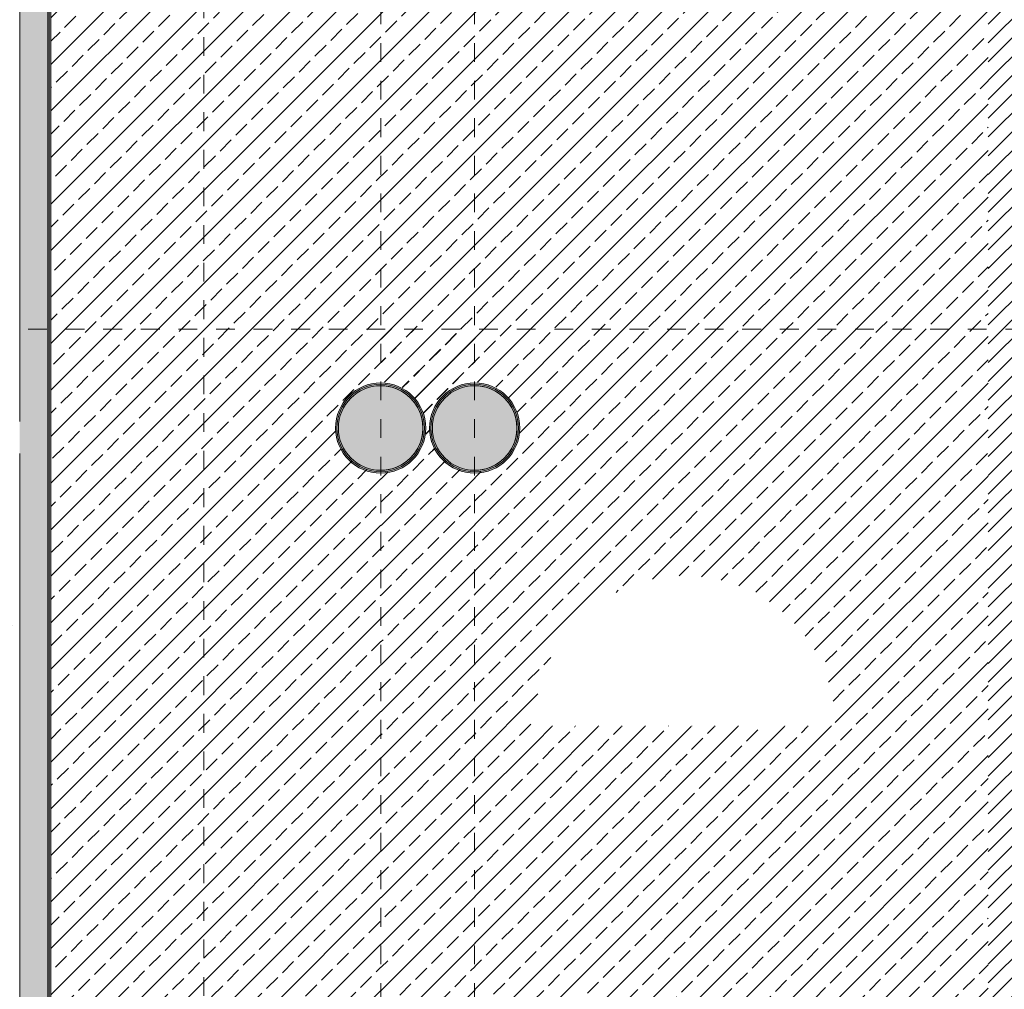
# Model space of a CAD drawing. Header units: millimetres. Extents: x 4.1 to 90.4, y -1.2 to 68.4.
# Tile 142 of 256: x 27.3 to 32.6, y 52.2 to 57.4. Entities that reach past the tile are written whole.
import ezdxf

# ---------------------------------------------------------------- set-up
doc = ezdxf.new("R2010")
doc.units = ezdxf.units.MM
doc.linetypes.add('Dash Dot 3_16_', pattern=[0.0079375, 0.0047625, -0.0015875, 0, -0.0015875])
for name, color, linetype, lineweight in [('A-FLOR-PATT', 7, 'Continuous', 15), ('A-WALL', 7, 'Continuous', 5), ('A-WALL-PATT', 7, 'Continuous', 13), ('I-WALL', 7, 'Continuous', 5), ('S-COLS', 7, 'Continuous', 5), ('S-GRID', 7, 'Continuous', 9)]:
    doc.layers.add(name, color=color, linetype=linetype, lineweight=lineweight)

# ---------------------------------------------------------------- blocks, each defined once
blk = doc.blocks.new('MUC-ENT-EXE-GOE-M3D-TZN-TNV-V21 _Principe Piscine_-D_rvt-1-MUC-LAG-PRO-PLA-ARC-TZN-SS01-AP04B-04RP Maçonnerie')
at = {"layer": 'S-COLS', "lineweight": 5, "true_color": 0x808080}
for points in [[(-206.5485478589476, 82.81351996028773), (-206.4984806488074, 82.81916118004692), (-206.4509240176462, 82.83580196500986), (-206.4082626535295, 82.86260787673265), (-206.3726357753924, 82.8982347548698), (-206.3458298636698, 82.94089611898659), (-206.329189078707, 82.98845275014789), (-206.3235478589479, 83.03851996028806), (-206.3291890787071, 83.08858717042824), (-206.34582986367, 83.1361438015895), (-206.3726357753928, 83.17880516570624), (-206.40826265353, 83.21443204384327), (-206.4509240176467, 83.24123795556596), (-206.498480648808, 83.25787874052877), (-206.5485478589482, 83.26351996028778), (-206.5986150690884, 83.25787874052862), (-206.6461717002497, 83.24123795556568), (-206.6888330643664, 83.2144320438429), (-206.7244599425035, 83.17880516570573), (-206.7512658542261, 83.13614380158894), (-206.7679066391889, 83.08858717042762), (-206.7735478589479, 83.03851996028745), (-206.7679066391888, 82.98845275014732), (-206.7512658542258, 82.94089611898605), (-206.724459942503, 82.8982347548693), (-206.6858494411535, 82.86073314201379), (-206.6461717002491, 82.83580196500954), (-206.5986150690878, 82.81916118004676)], [(-206.0485478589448, 82.81351996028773), (-205.9984806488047, 82.81916118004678), (-205.9509240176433, 82.8358019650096), (-205.9082626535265, 82.86260787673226), (-205.8726357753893, 82.8982347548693), (-205.8458298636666, 82.94089611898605), (-205.8291890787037, 82.98845275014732), (-205.8235478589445, 83.03851996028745), (-205.8291890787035, 83.08858717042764), (-205.8458298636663, 83.13614380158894), (-205.872635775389, 83.17880516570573), (-205.908262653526, 83.2144320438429), (-205.9509240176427, 83.24123795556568), (-205.998480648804, 83.25787874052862), (-206.0485478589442, 83.26351996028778), (-206.0986150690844, 83.25787874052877), (-206.1461717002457, 83.24123795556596), (-206.1888330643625, 83.21443204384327), (-206.2244599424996, 83.17880516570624), (-206.2512658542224, 83.1361438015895), (-206.2679066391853, 83.08858717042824), (-206.2735478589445, 83.03851996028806), (-206.2679066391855, 82.98845275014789), (-206.2512658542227, 82.94089611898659), (-206.2244599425, 82.8982347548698), (-206.1888330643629, 82.86260787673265), (-206.1461717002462, 82.83580196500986), (-206.098615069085, 82.81916118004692)]]:
    blk.add_hatch(color=8, dxfattribs=at).paths.add_polyline_path(points)
at = {"layer": 'S-COLS', "color": 7, "lineweight": 15}
for centre, radius, start, end in [((-206.5485478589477, 83.03851996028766), 0.2249999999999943, 90.00000000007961, 270.0000000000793), ((-206.5485478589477, 83.03851996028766), 0.2250000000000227, 270.0000000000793, 90.00000000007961), ((-206.0485478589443, 83.03851996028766), 0.2250000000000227, 89.9999999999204, 269.99999999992), ((-206.0485478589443, 83.03851996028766), 0.2249999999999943, 269.99999999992, 89.9999999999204)]:
    blk.add_arc(centre, radius, start, end, dxfattribs=at)
at = {"layer": 'S-GRID', "color": 8, "linetype": 'Dash Dot 3_16_', "true_color": 0x808080}
for p, q in [((-207.4902937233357, 55.81781169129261), (-207.4902937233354, 94.49991522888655)), ((-206.5485478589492, 94.48594548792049), (-206.5485478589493, 75.62270209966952)), ((-206.0485478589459, 94.48594548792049), (-206.0485478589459, 75.62270209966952)), ((-231.0243771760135, 83.5635199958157), (-169.5571397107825, 83.5635199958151))]:
    blk.add_line(p, q, dxfattribs=at)

msp = doc.modelspace()

# ---------------------------------------------------------------- block references
at = {"lineweight": 5}
msp.add_blockref('MUC-ENT-EXE-GOE-M3D-TZN-TNV-V21 _Principe Piscine_-D_rvt-1-MUC-LAG-PRO-PLA-ARC-TZN-SS01-AP04B-04RP Maçonnerie', (235.7945664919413, -27.84362178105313), dxfattribs=at)

# ---------------------------------------------------------------- next in the draw order: hatches: boundary and pattern name
at = {"lineweight": 9}
h = msp.add_hatch(dxfattribs=at)
h.set_pattern_fill('JIS_WOOD', color=2, scale=0.1)
h.set_pattern_definition([(45, (235.7956123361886, -27.83941433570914), (-0.0499999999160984, 0.0499999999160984), [])])
h.paths.add_polyline_path([(29.20601863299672, 61.69675297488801), (28.30193410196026, 61.69675297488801), (28.30531861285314, 58.11968571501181), (29.24706447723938, 58.11968571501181)])
h.paths.add_polyline_path([(28.30427276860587, 61.69675297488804), (27.46758112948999, 61.69675297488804), (27.49141520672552, 58.71968571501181), (27.49141520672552, 58.11968571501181), (28.30531861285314, 58.11968571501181)])
h.paths.add_polyline_path([(29.74706447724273, 58.71968571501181), (29.24706447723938, 58.71968571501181), (29.24706447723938, 58.11968571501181), (29.74706447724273, 58.11968571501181)])
h.paths.add_polyline_path([(32.23647999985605, 58.71968571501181), (29.74706447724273, 58.71968571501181), (29.74706447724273, 58.11968571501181), (32.4779930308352, 58.11968571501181)])
h.paths.add_polyline_path([(33.07799303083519, 58.71968571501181), (32.23647999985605, 58.71968571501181), (32.4779930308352, 58.11968571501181), (32.4779930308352, 55.7241056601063), (33.07650982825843, 55.7241056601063), (33.07650982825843, 56.14385833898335), (33.07799303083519, 56.14385833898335)])
h.paths.add_polyline_path([(32.75650982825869, 55.31721549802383), (33.07650982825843, 55.31721549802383), (33.07650982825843, 55.7241056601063), (32.47799303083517, 55.7241056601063), (32.4779930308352, 51.00221549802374), (32.75650982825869, 51.00221549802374)])
h.paths.add_polyline_path([(33.07799303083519, 55.31721549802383), (32.75650982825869, 55.31721549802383), (32.75650982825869, 51.00221549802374), (32.4779930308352, 51.00221549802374), (32.4779930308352, 50.75206119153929), (33.07799303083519, 50.740240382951)])
h.paths.add_polyline_path([(33.07799303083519, 50.740240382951), (32.4779930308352, 50.75206119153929), (32.4779930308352, 50.28153221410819), (31.05699283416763, 50.28153221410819), (30.8365098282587, 50.28153221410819), (30.8365098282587, 49.68153221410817), (33.07799303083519, 49.68153221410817)])
h.paths.add_polyline_path([(30.8365098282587, 50.28153221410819), (29.74706447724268, 50.28153221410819), (29.74706447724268, 49.68153221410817), (30.8365098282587, 49.68153221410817)])
h.paths.add_polyline_path([(29.74706447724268, 50.28153221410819), (29.24706447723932, 50.28153221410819), (29.24706447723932, 49.68153221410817), (29.74706447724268, 49.68153221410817)])
h.paths.add_polyline_path([(29.24706447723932, 50.28153221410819), (29.03449263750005, 50.28153221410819), (29.03449263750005, 49.68153221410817), (29.24706447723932, 49.68153221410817)])
edge = h.paths.add_edge_path()
edge.add_line((28.99449263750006, 50.28153221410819), (28.62304276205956, 50.28153221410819))
edge.add_arc((29.03449263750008, 49.67853221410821), 0.7299999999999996, 124.3072077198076, 177.2741578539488)
edge.add_line((28.30531861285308, 49.71324880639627), (28.30531861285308, 49.68153221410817))
edge.add_line((28.30531861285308, 49.68153221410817), (28.99449263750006, 49.68153221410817))
edge.add_line((28.99449263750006, 49.68153221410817), (28.99449263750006, 50.28153221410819))
edge = h.paths.add_edge_path(flags=17)
edge.add_line((28.62304276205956, 50.28153221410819), (28.30531861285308, 50.28153221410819))
edge.add_line((28.30531861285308, 50.28153221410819), (28.30531861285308, 49.71324880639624))
edge.add_arc((29.03449263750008, 49.67853221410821), 0.7299999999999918, 124.3072077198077, 177.2741578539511, ccw=False)
edge = h.paths.add_edge_path()
edge.add_line((27.9859425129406, 50.28153221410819), (27.61449263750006, 50.28153221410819))
edge.add_line((27.61449263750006, 50.28153221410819), (27.61449263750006, 49.68153221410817))
edge.add_line((27.61449263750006, 49.68153221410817), (28.30448647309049, 49.6815322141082))
edge.add_arc((27.57449263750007, 49.67853221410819), 0.7300000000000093, 0.2354627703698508, 55.69279228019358)
edge = h.paths.add_edge_path()
edge.add_arc((27.57449263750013, 49.67853221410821), 0.7299999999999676, -2.2168933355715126e-12, 55.6927922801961, ccw=False)
edge.add_line((28.30449263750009, 49.67853221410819), (28.30452429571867, 50.28153221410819))
edge.add_line((28.30452429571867, 50.28153221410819), (27.9859425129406, 50.28153221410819))
h.paths.add_polyline_path([(27.57449263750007, 50.28153221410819), (27.49141520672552, 50.28153221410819), (27.49141520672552, 49.68153221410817), (27.57449263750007, 49.68153221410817)])
h = msp.add_hatch(dxfattribs=at)
h.set_pattern_fill('JIS_STN_2.5', color=4, scale=0.07)
h.set_pattern_definition([(45, (235.7956123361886, -27.83941433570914), (-0.1237436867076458, 0.1237436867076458), []), (45, (235.9191623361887, -27.83941433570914), (-0.1237436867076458, 0.1237436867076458), [0.084, -0.035])])
h.paths.add_polyline_path([(32.4779930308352, 58.11968571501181), (29.74706447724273, 58.11968571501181), (29.7470644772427, 55.7241056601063), (32.4779930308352, 55.72403720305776)])
edge = h.paths.add_edge_path()
edge.add_line((32.4779930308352, 55.72402187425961), (29.7470644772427, 55.7241056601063))
edge.add_line((29.7470644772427, 55.7241056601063), (29.7470644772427, 55.43910562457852))
edge.add_arc((29.7470644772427, 55.19910562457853), 0.2399999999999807, -90, 90, ccw=False)
edge.add_line((29.7470644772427, 54.95910562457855), (29.7470644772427, 50.88679229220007))
edge.add_arc((29.7470644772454, 50.64679229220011), 0.2399999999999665, 22.91512081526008, 90.0000000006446, ccw=False)
edge.add_line((29.9681243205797, 50.74024038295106), (30.8365098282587, 50.74024038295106))
edge.add_line((30.8365098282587, 50.74024038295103), (30.8365098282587, 51.00221549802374))
edge.add_line((30.8365098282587, 51.00221549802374), (32.47799303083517, 51.00221549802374))
edge.add_line((32.47799303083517, 51.00221549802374), (32.4779930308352, 55.72402187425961))
edge = h.paths.add_edge_path(flags=16)
edge.add_line((31.66400170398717, 53.60669390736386), (30.06400647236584, 53.60669390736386))
edge.add_arc((30.8640040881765, 53.60864703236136), 0.8000000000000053, 180.1398824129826, 359.8601175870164)
edge = h.paths.add_edge_path(flags=16)
edge.add_line((30.06400500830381, 53.60986037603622), (31.66400316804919, 53.60986037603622))
edge.add_arc((30.8640040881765, 53.6086470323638), 0.8000000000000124, 0.0868993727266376, 179.9131006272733)
edge = h.paths.add_edge_path(flags=16)
edge.add_arc((30.8640040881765, 53.60864703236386), 0.8000000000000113, -180, 0, ccw=False)
edge.add_line((30.06400408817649, 53.60864703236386), (31.66400408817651, 53.60864703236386))
edge = h.paths.add_edge_path()
edge.add_arc((29.24706447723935, 55.19910562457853), 0.2399999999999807, 90, 270, ccw=False)
edge.add_line((29.24706447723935, 55.43910562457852), (29.24706447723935, 55.7241056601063))
edge.add_line((29.24706447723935, 55.7241056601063), (28.30531861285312, 55.7241056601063))
edge.add_line((28.30531861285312, 55.72410566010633), (28.30531861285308, 50.74024038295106))
edge.add_line((28.30531861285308, 50.74024038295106), (29.02600463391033, 50.74024038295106))
edge.add_arc((29.24706447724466, 50.64679229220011), 0.2399999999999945, 90.00000000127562, 157.0848791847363, ccw=False)
edge.add_line((29.24706447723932, 50.88679229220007), (29.24706447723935, 54.95910562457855))
edge = h.paths.add_edge_path(flags=17)
edge.add_arc((29.72706302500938, 55.19827071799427), 0.239999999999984, 179.8006803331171, 274.78053975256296, ccw=False)
edge.add_arc((29.24706447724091, 55.19910562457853), 0.2399999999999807, -90.00000000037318, 0, ccw=False)
edge.add_line((29.24706447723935, 54.95910562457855), (29.24706447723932, 50.88679229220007))
edge.add_arc((29.24706447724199, 50.64679229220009), 0.2399999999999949, 22.91512081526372, 90.00000000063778, ccw=False)
edge.add_line((29.46812432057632, 50.74024038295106), (29.52600463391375, 50.74024038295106))
edge.add_arc((29.74706447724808, 50.64679229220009), 0.2399999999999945, 90.00000000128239, 157.0848791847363, ccw=False)
edge.add_line((29.7470644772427, 50.88679229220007), (29.7470644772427, 54.95910562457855))
h.paths.add_polyline_path([(29.74706447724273, 58.11968571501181), (29.24706447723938, 58.11968571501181), (29.24706447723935, 55.7241056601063), (29.7470644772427, 55.7241056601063)])
h.paths.add_polyline_path([(29.24706447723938, 58.11968571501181), (28.30531861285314, 58.11968571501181), (28.30531861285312, 55.72410566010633), (29.24706447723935, 55.7241056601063)])
h.paths.add_polyline_path([(28.30531861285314, 58.11968571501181), (27.49141520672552, 58.11968571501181), (27.49141520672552, 55.72410566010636), (28.30531861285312, 55.72410566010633)])
h.paths.add_polyline_path([(28.30531861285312, 55.72410566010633), (27.49141520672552, 55.72410566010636), (27.49141520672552, 50.74024038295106), (28.30531861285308, 50.74024038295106)])
edge = h.paths.add_edge_path()
edge.add_line((29.7470644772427, 55.7241056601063), (29.24706447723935, 55.7241056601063))
edge.add_line((29.24706447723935, 55.7241056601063), (29.24706447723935, 55.43910562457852))
edge.add_arc((29.24706447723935, 55.19910562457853), 0.2399999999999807, -90, 90, ccw=False)
edge.add_line((29.24706447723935, 54.95910562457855), (29.24706447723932, 50.87179229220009))
edge.add_arc((29.24706447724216, 50.64679229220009), 0.2250000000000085, 24.5397753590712, 90.00000000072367, ccw=False)
edge.add_line((29.45174093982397, 50.74024038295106), (29.54238801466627, 50.74024038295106))
edge.add_arc((29.7470644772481, 50.64679229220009), 0.2250000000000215, 90.0000000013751, 155.4602246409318, ccw=False)
edge.add_line((29.7470644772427, 50.87179229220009), (29.7470644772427, 54.95910562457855))
edge.add_arc((29.7470644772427, 55.19910562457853), 0.2399999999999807, 90, 270, ccw=False)
edge.add_line((29.7470644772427, 55.43910562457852), (29.7470644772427, 55.7241056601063))
h.paths.add_polyline_path([(32.47799303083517, 50.98364565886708), (30.8365098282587, 51.00236334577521), (30.8365098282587, 50.74024038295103), (32.4779930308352, 50.740240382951)])
h.paths.add_polyline_path([(32.4779930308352, 50.740240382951), (30.8365098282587, 50.74024038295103), (30.8365098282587, 50.28153221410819), (31.05699283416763, 50.28153221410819), (32.4779930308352, 50.28033378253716)])
edge = h.paths.add_edge_path()
edge.add_line((30.8365098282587, 50.74024038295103), (29.9681243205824, 50.74024038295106))
edge.add_arc((29.74706447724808, 50.64679229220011), 0.2399999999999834, -90.0000000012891, 22.915120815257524, ccw=False)
edge.add_line((29.74706447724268, 50.4067922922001), (29.74706447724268, 50.28153221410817))
edge.add_line((29.74706447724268, 50.28153221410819), (30.8365098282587, 50.28153221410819))
edge.add_line((30.8365098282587, 50.28153221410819), (30.8365098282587, 50.74024038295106))
edge = h.paths.add_edge_path()
edge.add_line((29.02600463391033, 50.74024038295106), (28.30531861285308, 50.74024038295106))
edge.add_line((28.30531861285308, 50.74024038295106), (28.30531861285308, 50.28153221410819))
edge.add_line((28.30531861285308, 50.28153221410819), (28.62304276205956, 50.28153221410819))
edge.add_arc((29.03449263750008, 49.67853221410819), 0.7299999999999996, 93.14106791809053, 124.3072077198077, ccw=False)
edge.add_line((28.99449263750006, 50.40743549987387), (28.99449263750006, 50.4085322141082))
edge.add_line((28.99449263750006, 50.4085322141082), (29.03449263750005, 50.4085322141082))
edge.add_line((29.03449263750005, 50.4085322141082), (29.03449263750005, 50.28153221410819))
edge.add_line((29.03449263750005, 50.28153221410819), (29.24706447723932, 50.28153221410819))
edge.add_line((29.24706447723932, 50.28153221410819), (29.24706447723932, 50.40679229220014))
edge.add_arc((29.24706447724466, 50.64679229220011), 0.2399999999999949, 157.0848791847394, 269.9999999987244, ccw=False)
edge = h.paths.add_edge_path()
edge.add_line((28.30531861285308, 50.74024038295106), (27.49141520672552, 50.74024038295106))
edge.add_line((27.49141520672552, 50.74024038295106), (27.49141520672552, 50.28153221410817))
edge.add_line((27.49141520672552, 50.28153221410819), (27.57449263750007, 50.28153221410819))
edge.add_line((27.57449263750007, 50.28153221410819), (27.57449263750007, 50.4085322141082))
edge.add_line((27.57449263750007, 50.4085322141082), (27.61449263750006, 50.4085322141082))
edge.add_line((27.61449263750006, 50.4085322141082), (27.61449263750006, 50.40743549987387))
edge.add_arc((27.57449263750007, 49.67853221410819), 0.7300000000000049, 55.69279228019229, 86.85893208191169, ccw=False)
edge.add_line((27.9859425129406, 50.28153221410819), (28.30531861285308, 50.28153221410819))
edge.add_line((28.30531861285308, 50.28153221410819), (28.30531861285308, 50.74024038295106))
edge = h.paths.add_edge_path()
edge.add_arc((29.74706447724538, 50.64679229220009), 0.2399999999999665, 157.0848791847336, 269.9999999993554, ccw=False)
edge.add_line((29.52600463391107, 50.74024038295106), (29.468124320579, 50.74024038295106))
edge.add_arc((29.24706447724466, 50.64679229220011), 0.2399999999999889, -90.00000000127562, 22.915120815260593, ccw=False)
edge.add_line((29.24706447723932, 50.4067922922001), (29.24706447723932, 50.28153221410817))
edge.add_line((29.24706447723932, 50.28153221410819), (29.74706447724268, 50.28153221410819))
edge.add_line((29.74706447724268, 50.28153221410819), (29.74706447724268, 50.40679229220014))
edge = h.paths.add_edge_path(flags=17)
edge.add_arc((29.03449263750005, 49.67853221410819), 0.7300000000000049, 93.14106791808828, 124.3072077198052)
edge.add_line((28.62304276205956, 50.28153221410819), (28.99449263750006, 50.28153221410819))
edge.add_line((28.99449263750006, 50.28153221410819), (28.99449263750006, 50.40743549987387))
edge = h.paths.add_edge_path(flags=17)
edge.add_line((27.61449263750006, 50.40743549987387), (27.61449263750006, 50.28153221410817))
edge.add_line((27.61449263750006, 50.28153221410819), (27.9859425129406, 50.28153221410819))
edge.add_arc((27.57449263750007, 49.67853221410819), 0.7299999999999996, 55.69279228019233, 86.8589320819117)
h.paths.add_polyline_path([(30.27076221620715, 53.08150322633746), (31.38446978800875, 53.08150322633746), (31.38446978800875, 53.50317424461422), (30.27076221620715, 53.50317424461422)], flags=0)
h.paths.add_polyline_path([(30.40326221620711, 53.71325975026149), (31.26005072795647, 53.71325975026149), (31.26005072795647, 54.13493076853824), (30.40326221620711, 54.13493076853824)], flags=0)
h = msp.add_hatch(dxfattribs=at)
h.set_pattern_fill('JIS_STN_2.5', color=4, scale=0.07)
h.set_pattern_definition([(45, (235.7968600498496, -27.83965191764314), (-0.1237436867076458, 0.1237436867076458), []), (45, (235.9204100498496, -27.83965191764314), (-0.1237436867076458, 0.1237436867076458), [0.084, -0.035])])
h.paths.add_polyline_path([(29.74831219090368, 54.95886804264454, -1), (29.74831219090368, 55.4388680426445), (29.74831219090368, 55.72386807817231), (29.24831219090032, 55.72386807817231), (29.24831219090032, 55.4388680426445, -1), (29.24831219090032, 54.95886804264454), (29.24831219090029, 50.88655471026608, -0.3013697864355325), (29.46937203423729, 50.74000280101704), (29.52725234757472, 50.74000280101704, -0.3013697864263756), (29.74831219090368, 50.88655471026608)])
at = {"layer": 'A-FLOR-PATT'}
h = msp.add_hatch(dxfattribs=at)
h.set_pattern_fill('ANSI31', color=2)
h.set_pattern_definition([(45, (-136.6335289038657, -114.2620074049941), (-2.245064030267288, 2.245064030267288), [])])
h.paths.add_polyline_path([(63.81071313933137, 34.55489838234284, 0.2242161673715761), (63.09247893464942, 34.21603430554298), (63.81071313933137, 34.21603430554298)])
h.paths.add_polyline_path([(63.8104332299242, 33.66489842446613), (62.88043322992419, 33.66489842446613), (62.88043322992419, 33.63989842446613), (63.8104332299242, 33.63989842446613)], flags=17)
h.paths.add_polyline_path([(63.8104332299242, 33.67989842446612), (62.88206099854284, 33.67989842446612, 0.0040375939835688), (62.88129384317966, 33.66489842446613), (63.8104332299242, 33.66489842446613)], flags=17)
h.paths.add_polyline_path([(63.81071313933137, 35.67989840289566), (63.81071313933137, 35.69406398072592), (61.38071313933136, 35.67989840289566), (61.38071313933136, 33.58989842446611), (63.81071313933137, 33.58989842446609), (63.81071313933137, 33.59412012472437), (63.81070090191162, 33.59543075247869), (63.80973322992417, 33.59639842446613), (63.8104332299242, 33.59639842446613), (63.8104332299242, 33.62489842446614), (62.88043322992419, 33.62489842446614), (62.88043322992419, 33.66489842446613), (62.88043322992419, 33.67989842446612), (62.88129384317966, 33.67989842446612, -0.4016675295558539), (63.8104332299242, 34.5698984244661), (63.8104332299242, 34.58409842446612), (63.8104332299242, 34.5998984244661), (63.81071313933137, 34.5998984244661)])
h.paths.add_polyline_path([(63.81071313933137, 34.21603430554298), (63.09247893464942, 34.21603430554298, 0.1587256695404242), (62.88206099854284, 33.67989842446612), (63.81071313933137, 33.67989842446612)], flags=17)
h.paths.add_polyline_path([(60.42711175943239, 36.71650943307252), (59.58961175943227, 36.71650943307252), (59.58961175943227, 36.74900943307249), (60.42711175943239, 36.74900943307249), (60.42711175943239, 36.73634276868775)], flags=17)
h.paths.add_polyline_path([(58.18211168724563, 45.89219237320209), (58.14961168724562, 45.89219237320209), (58.14961168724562, 46.67969237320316), (58.18211168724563, 46.67969237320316), (58.18211168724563, 46.08016008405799)], flags=17)
h.paths.add_polyline_path([(49.93932927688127, 49.36797050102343), (50.77682927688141, 49.36797050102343), (50.77682927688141, 49.33547050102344), (49.93932927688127, 49.33547050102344), (49.93932927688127, 49.36392288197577)], flags=16)
h.paths.add_polyline_path([(59.68961183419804, 35.84424413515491), (60.42461175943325, 35.84424413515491), (60.42461175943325, 36.71150943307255), (60.42711175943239, 36.71150943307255), (60.42711175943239, 36.71650943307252), (60.46961175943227, 36.71650943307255), (60.46961175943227, 36.72900943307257), (60.51961175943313, 36.72900943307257), (60.51961175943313, 36.74900943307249), (60.58933184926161, 36.74900943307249), (60.58933184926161, 38.07400943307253), (60.51961175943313, 38.07400943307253), (60.51961175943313, 38.09400943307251), (60.46961175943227, 38.09400943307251), (60.46961175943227, 38.10650943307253), (60.42711175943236, 38.10650943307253), (60.42711175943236, 38.11150943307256), (60.42461175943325, 38.11150943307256), (60.42461175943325, 38.18650942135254), (59.67461183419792, 38.18650942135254), (59.67461183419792, 42.43650943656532), (59.70776864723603, 42.43650943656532), (59.70776864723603, 44.16469237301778), (59.56121048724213, 44.16469237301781), (59.56121048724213, 44.37969237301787), (59.57621048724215, 44.37969237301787), (59.57621048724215, 45.67969237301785), (59.56121048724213, 45.68023229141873), (59.56121048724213, 45.71469237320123), (58.18711168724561, 45.71469237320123), (58.18711168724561, 45.79719237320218), (58.16961168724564, 45.79719237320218), (58.16961168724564, 45.84969237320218), (58.18211168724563, 45.84969237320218), (58.18211168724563, 45.89219237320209), (58.18711168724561, 45.89219237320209), (58.18711168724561, 45.89469237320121), (58.50461173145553, 45.89469237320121), (58.50461173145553, 49.48167050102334), (58.09689820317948, 49.48167050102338), (58.09619820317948, 49.48584383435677), (58.09539820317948, 49.48547050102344), (58.09539820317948, 49.52967050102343), (58.07857153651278, 49.53047050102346), (58.07739820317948, 49.53047050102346), (58.07819820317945, 49.6174971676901), (58.07819820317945, 49.61867050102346), (58.09539820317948, 49.61867050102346), (58.09539820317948, 49.64667050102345), (57.16539820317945, 49.64642934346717), (57.16539820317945, 49.61867050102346), (57.18222486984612, 49.61787050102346), (57.18339820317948, 49.61787050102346), (57.18259820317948, 49.53084383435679), (57.18259820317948, 49.52967050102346), (57.16539820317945, 49.52967050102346), (57.16459820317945, 49.48584383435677), (57.16459820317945, 49.48467050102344), (57.16389820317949, 49.48467050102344), (57.16389820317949, 49.48167050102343), (49.94182927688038, 49.48163084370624), (49.94182927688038, 49.3729705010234), (49.93932927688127, 49.3729705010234), (49.93932927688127, 49.36797050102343), (49.89682927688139, 49.36797050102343), (49.89682927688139, 49.35547050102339), (49.8468292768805, 49.35547050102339), (49.8468292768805, 49.33547050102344), (49.05184713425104, 49.33547050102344), (49.05184713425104, 49.36797050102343), (49.84432927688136, 49.36797050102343), (49.84432927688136, 49.3729705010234), (49.76182927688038, 49.3729705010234), (49.76182927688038, 49.48167050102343), (44.25322309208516, 49.48167050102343), (44.25252309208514, 49.48584383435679), (44.25172309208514, 49.48547050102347), (44.25172309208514, 49.49667050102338), (43.32172309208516, 49.49667050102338), (43.32092309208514, 49.48584383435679), (43.32092309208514, 49.48467050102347), (43.32022309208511, 49.48467050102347), (43.32022309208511, 49.48167050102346), (29.00884541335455, 49.48167050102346), (29.00814541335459, 49.48584383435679), (29.00734541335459, 49.48547050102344), (29.00734541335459, 49.52967050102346), (28.99051874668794, 49.53047050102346), (28.98934541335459, 49.53047050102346), (28.99014541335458, 49.61749716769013), (28.99014541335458, 49.61867050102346), (29.0073454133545, 49.61867050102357), (29.00734541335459, 49.64667050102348), (27.54734541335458, 49.64667050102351), (27.54734541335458, 49.61867050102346), (27.56417208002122, 49.61787050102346), (27.56534541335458, 49.61787050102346), (27.56454541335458, 49.53084383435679), (27.56454541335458, 49.52967050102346), (27.54734541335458, 49.52967050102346), (27.54654541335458, 49.48584383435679), (27.54654541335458, 49.48467050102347), (27.54584541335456, 49.48467050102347), (27.54584541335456, 49.48167050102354), (27.28426798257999, 49.48167050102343), (27.28426798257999, 55.03924391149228), (27.25426798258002, 55.03924391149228), (27.25426798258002, 55.05424387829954), (27.21426798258, 55.05424387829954), (27.21426798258, 55.20424391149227), (26.39426798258, 55.20424391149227), (26.39426798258, 55.05424387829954), (26.35426798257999, 55.05424387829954), (26.35426798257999, 55.03924391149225), (25.91426798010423, 55.03924391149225), (25.91426798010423, 51.33924391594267), (25.25926792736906, 51.33924391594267), (25.25926792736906, 51.03424391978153), (25.24426792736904, 51.03424391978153), (25.24426792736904, 50.99424391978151), (25.09426792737, 50.99424391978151), (25.09426792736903, 50.11424391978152), (25.24426792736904, 50.11424391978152), (25.24426792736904, 50.07424391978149), (25.25926792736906, 50.07424391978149), (25.25926792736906, 47.87924394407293), (25.28926792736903, 47.87924394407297), (25.28926792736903, 47.86424394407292), (25.32926792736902, 47.86424394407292), (25.32926792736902, 48.68424394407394), (25.36926792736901, 48.68424394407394), (25.36926792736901, 47.86424394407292), (26.18926792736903, 47.86424394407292), (26.18926792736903, 47.87924394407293), (29.20433234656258, 47.87924394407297), (29.20433234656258, 47.86424394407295), (30.10433234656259, 47.86424394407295), (30.10433234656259, 47.87924394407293), (30.46073330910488, 47.87924394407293), (30.46073330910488, 47.86424394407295), (31.36073330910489, 47.86424394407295), (31.36073330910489, 47.87924394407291), (35.79096097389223, 47.87924394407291), (35.79096097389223, 47.86424394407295), (36.69096097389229, 47.86424394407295), (36.69096097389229, 47.87924394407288), (39.96842562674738, 47.87924394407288), (39.96842562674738, 47.86424394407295), (40.86842562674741, 47.86424394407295), (40.86842562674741, 47.87924394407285), (43.96113282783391, 47.87924394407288), (43.96113282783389, 47.86424394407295), (44.86113282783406, 47.86424394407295), (44.86113282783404, 47.87924394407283), (46.45433330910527, 47.87924394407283), (46.45433330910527, 47.86424394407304), (47.3543333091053, 47.86424394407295), (47.35433330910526, 47.87924394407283), (49.76182927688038, 47.87924394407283), (49.76182927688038, 47.97297050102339), (49.84432927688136, 47.97297050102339), (49.84432927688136, 47.97797050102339), (49.05184713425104, 47.97797050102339), (49.05184713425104, 48.01047050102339), (49.8468292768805, 48.01047050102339), (49.8468292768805, 47.9904705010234), (49.89682927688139, 47.9904705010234), (49.89682927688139, 47.97797050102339), (49.93932927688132, 47.97797050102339), (49.93932927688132, 47.97297050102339), (49.94182927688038, 47.97297050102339), (49.94182927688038, 47.87924394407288), (50.96433277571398, 47.87924394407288), (50.96433277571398, 47.91859780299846), (51.9131620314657, 47.91859780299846), (51.91316203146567, 47.86424394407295), (51.92316203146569, 47.86424394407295), (51.92316203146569, 47.87924394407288), (54.00202897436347, 47.87924394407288), (54.00202897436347, 46.68924394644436), (54.1355289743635, 46.68924394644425), (54.13622897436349, 46.68507061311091), (54.13702897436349, 46.68474394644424), (54.13702897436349, 46.67424394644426), (55.06702897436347, 46.67424394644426), (55.06782897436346, 46.68507061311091), (55.06782897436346, 46.68624394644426), (55.06852897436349, 46.68624394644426), (55.06852897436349, 46.68924394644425), (56.48461174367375, 46.68924394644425), (56.48487476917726, 45.89469237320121), (56.78711168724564, 45.89469237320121), (56.78711168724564, 45.89219237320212), (56.7921116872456, 45.89219237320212), (56.79211168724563, 45.84969237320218), (56.80461168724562, 45.84969237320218), (56.80461168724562, 45.79719237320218), (56.78711168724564, 45.79719237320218), (56.78711168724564, 45.71469237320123), (56.48461174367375, 45.71469237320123), (56.48461174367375, 45.61769236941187), (56.49661174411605, 45.61769236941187), (56.4966117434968, 44.31469237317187), (56.48461174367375, 44.31469237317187), (56.48487476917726, 43.68746815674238), (56.4966117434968, 43.68746815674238), (56.4966117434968, 42.58446816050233), (56.48461174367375, 42.58446816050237), (56.48461174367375, 42.38574394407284), (56.48043841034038, 42.38504394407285), (56.48011174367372, 42.38424394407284), (56.46961174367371, 42.38424394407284), (56.46965428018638, 41.45424394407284), (56.48043841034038, 41.45344394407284), (56.48161174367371, 41.45344394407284), (56.48161174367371, 41.45274394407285), (56.48461174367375, 41.45274394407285), (56.48487476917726, 35.85924413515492), (58.88433277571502, 35.85924413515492), (58.88433277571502, 36.71966261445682), (59.51433277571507, 36.71966261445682), (59.51433277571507, 35.84424413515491)])
h.paths.add_polyline_path([(60.58933184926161, 36.71150943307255), (60.58933184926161, 36.71650943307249), (60.52211175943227, 36.71650943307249), (60.52211175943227, 36.71150943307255)], flags=17)
h.paths.add_polyline_path([(59.76744601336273, 38.07400943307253), (59.58961175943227, 38.07400943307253), (59.58961175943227, 38.10650943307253), (60.42711175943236, 38.10650943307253), (60.42711175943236, 38.07400943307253), (59.88447318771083, 38.07400943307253)], flags=16)
h.paths.add_polyline_path([(60.58933184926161, 38.10650943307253), (60.58933184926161, 38.11150943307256), (60.52211175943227, 38.11150943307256), (60.52211175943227, 38.10650943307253), (60.58907604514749, 38.10650943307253)], flags=17)
h.paths.add_polyline_path([(59.19933277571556, 43.66469237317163), (59.1359284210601, 43.67074599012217), (59.07473967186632, 43.6885336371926), (59.01877244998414, 43.71680671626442), (58.9695230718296, 43.75425554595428), (58.92800691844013, 43.79979659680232), (58.89497725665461, 43.85314133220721), (58.87231205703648, 43.9116469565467), (58.86078315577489, 43.97332113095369), (58.86078315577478, 44.03606361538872), (58.87433277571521, 44.10295386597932), (58.89497725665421, 44.15624341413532), (58.92910515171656, 44.21079285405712), (58.97027625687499, 44.25595540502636), (59.02034584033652, 44.29376619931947), (59.08253700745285, 44.32344758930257), (59.14107261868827, 44.33929377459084), (59.20526677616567, 44.34414250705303), (59.26401852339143, 44.33827416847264), (59.32392587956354, 44.32085110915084), (59.37989310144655, 44.29257803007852), (59.42914247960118, 44.2551292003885), (59.47065863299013, 44.20958814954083), (59.50368829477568, 44.15624341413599), (59.52635349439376, 44.0977377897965), (59.53788239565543, 44.03606361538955), (59.53788239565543, 43.9733211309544), (59.52635349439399, 43.9116469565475), (59.50368829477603, 43.85314133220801), (59.46956039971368, 43.79859189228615), (59.42838929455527, 43.7534293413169), (59.37831971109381, 43.71561854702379), (59.3161285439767, 43.68593715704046), (59.26180761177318, 43.67048151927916), (59.20441164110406, 43.66516299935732)], flags=16)
h.paths.add_polyline_path([(56.79615930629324, 45.89219237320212), (56.7921116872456, 45.89219237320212), (56.7921116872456, 46.67969237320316), (56.82461168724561, 46.67969237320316), (56.82461168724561, 45.89219237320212)], flags=16)
h.paths.add_polyline_path([(54.13702897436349, 46.68624394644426), (54.13702897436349, 47.61624394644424), (54.17702897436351, 47.61624394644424), (54.17702897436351, 46.68624394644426)], flags=16)
h.paths.add_polyline_path([(49.94182927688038, 47.97797050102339), (49.93932927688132, 47.97797050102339), (49.93932927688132, 48.01047050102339), (50.77682927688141, 48.01047050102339), (50.77682927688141, 47.97797050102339), (50.36399275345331, 47.97797050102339)], flags=16)
h.paths.add_polyline_path([(56.22439809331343, 48.28964703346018), (56.17306784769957, 48.2921800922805), (56.12345376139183, 48.30558355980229), (56.07524702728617, 48.33138820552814), (56.03829114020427, 48.36207301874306), (56.00664768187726, 48.40256872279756), (55.98435147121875, 48.44887303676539), (55.97242488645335, 48.49886270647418), (55.97242488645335, 48.55531132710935), (55.98164291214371, 48.60154266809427), (56.00274150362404, 48.64940564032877), (56.03458207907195, 48.69232540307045), (56.07307266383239, 48.72600606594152), (56.11896448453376, 48.75110497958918), (56.17108773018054, 48.76578561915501), (56.22140478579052, 48.76899581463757), (56.27308732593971, 48.76093791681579), (56.32179667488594, 48.74187449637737), (56.36521912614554, 48.71271107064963), (56.40285664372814, 48.67223825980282), (56.42936803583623, 48.62686778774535), (56.44496621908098, 48.58045776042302), (56.45049282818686, 48.52844361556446), (56.44318809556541, 48.47230096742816), (56.42762504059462, 48.42699825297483), (56.4008781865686, 48.3831141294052), (56.36540139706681, 48.34593069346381), (56.32282143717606, 48.31715296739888), (56.27509078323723, 48.29810053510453), (56.23958796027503, 48.2921800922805)], flags=16)
h.paths.add_polyline_path([(43.36172309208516, 48.55467050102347), (43.32172309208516, 48.55467050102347), (43.32172309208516, 49.48467050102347), (43.36172309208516, 49.48467050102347), (43.36172309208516, 49.10799650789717)], flags=16)
h.paths.add_polyline_path([(57.18189820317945, 49.53117050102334), (57.18189820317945, 49.61717050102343), (57.16389820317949, 49.61717050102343), (57.16497277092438, 49.53117050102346), (57.16539820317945, 49.53117050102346)], flags=17)
h.paths.add_polyline_path([(58.07889820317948, 49.53117050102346), (58.09689820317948, 49.53117050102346), (58.09689820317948, 49.61717050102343), (58.07889820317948, 49.61717050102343), (58.07889820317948, 49.54421338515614)], flags=17)
h.paths.add_polyline_path([(29.00734541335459, 49.53117050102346), (29.00884541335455, 49.53117050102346), (29.00884541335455, 49.61717050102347), (28.99084541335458, 49.61717050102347), (28.99084541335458, 49.53117050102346), (29.00471395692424, 49.53117050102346)], flags=17)
h.paths.add_polyline_path([(27.56384541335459, 49.53117050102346), (27.56384541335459, 49.61717050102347), (27.54584541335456, 49.61717050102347), (27.54584541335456, 49.53117050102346), (27.54734541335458, 49.53117050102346)], flags=17)
h.paths.add_polyline_path([(63.81071313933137, 33.60912012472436), (63.82243322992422, 33.60912012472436), (63.82243322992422, 33.63839842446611), (63.98743322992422, 33.63839842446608), (63.98743322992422, 34.55639842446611), (63.8224332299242, 34.55639842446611), (63.81071313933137, 34.55639842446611)])
at = {"layer": 'A-WALL-PATT', "lineweight": 5, "true_color": 0xc0c0c0}
h = msp.add_hatch(color=9, dxfattribs=at)
h.paths.add_polyline_path([(27.48286936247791, 49.66982476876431), (27.49036936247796, 49.66982476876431), (27.49036936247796, 57.73297826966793), (27.48286936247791, 57.73297826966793), (27.48286936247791, 49.67614977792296)])
h.paths.add_polyline_path([(27.48736936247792, 58.66797826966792), (27.48736936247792, 58.66830491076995), (27.49036936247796, 58.66830491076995), (27.49036936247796, 58.7229782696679), (27.48286936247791, 58.7229782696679), (27.48286936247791, 58.66797826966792)])
at = {"layer": 'I-WALL'}
h = msp.add_hatch(color=9, dxfattribs=at)
h.paths.add_polyline_path([(27.47536936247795, 55.30830491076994), (27.47536936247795, 57.73680491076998), (27.32536936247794, 57.73680491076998), (27.32536936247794, 55.30830491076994)])
h.paths.add_polyline_path([(27.47536936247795, 58.66980491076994), (27.47536936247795, 59.90830491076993), (27.32536936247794, 59.90830491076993), (27.32536936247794, 58.66980491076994)])
h = msp.add_hatch(color=9, dxfattribs=at)
h.paths.add_polyline_path([(27.48286936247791, 49.66232476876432), (27.48286936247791, 57.73297826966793), (27.47536936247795, 57.73297826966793), (27.47536936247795, 49.66232476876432)])
h.paths.add_polyline_path([(27.48286936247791, 58.66797826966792), (27.48286936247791, 58.7229782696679), (27.47536936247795, 58.7229782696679), (27.47536936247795, 58.66797826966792)])
for points in [[(29.24601863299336, 54.95489817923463), (29.24601863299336, 54.96239817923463), (29.1942825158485, 54.96822743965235), (29.1451406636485, 54.98542291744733), (29.10105725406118, 55.01312235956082), (29.06424281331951, 55.04993680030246), (29.03654337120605, 55.09402020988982), (29.01934789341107, 55.14316206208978), (29.01351863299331, 55.19489817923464), (29.01934789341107, 55.2466342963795), (29.03654337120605, 55.29577614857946), (29.06424281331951, 55.33985955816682), (29.10105725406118, 55.37667399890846), (29.1451406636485, 55.40437344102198), (29.1942825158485, 55.42156891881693), (29.24601863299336, 55.42739817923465), (29.24601863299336, 55.43489817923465), (29.19261360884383, 55.42888087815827), (29.14188653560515, 55.41113070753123), (29.09638108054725, 55.38253773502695), (29.05837907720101, 55.34453573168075), (29.02978610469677, 55.29903027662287), (29.0120359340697, 55.24830320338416), (29.00601863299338, 55.19489817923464), (29.0120359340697, 55.14149315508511), (29.02978610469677, 55.09076608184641), (29.05837907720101, 55.04526062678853), (29.09638108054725, 55.00725862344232), (29.14188653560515, 54.97866565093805), (29.19261360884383, 54.96091548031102)], [(29.24601863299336, 54.96239817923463), (29.24601863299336, 54.96989817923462), (29.19595142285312, 54.97553939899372), (29.14839479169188, 54.99218018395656), (29.10573342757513, 55.01898609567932), (29.07010654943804, 55.05461297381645), (29.04330063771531, 55.0972743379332), (29.02665985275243, 55.14483096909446), (29.02101863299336, 55.19489817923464), (29.02665985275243, 55.24496538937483), (29.04330063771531, 55.29252202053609), (29.07010654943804, 55.33518338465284), (29.10871705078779, 55.37268499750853), (29.14839479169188, 55.39761617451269), (29.19595142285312, 55.41425695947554), (29.24601863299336, 55.41989817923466), (29.24601863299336, 55.42739817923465), (29.1942825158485, 55.42156891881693), (29.1451406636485, 55.40437344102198), (29.10105725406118, 55.37667399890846), (29.06424281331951, 55.33985955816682), (29.03654337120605, 55.29577614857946), (29.01934789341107, 55.2466342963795), (29.01351863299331, 55.19489817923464), (29.01934789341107, 55.14316206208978), (29.03654337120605, 55.09402020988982), (29.06424281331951, 55.04993680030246), (29.10105725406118, 55.01312235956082), (29.1451406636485, 54.98542291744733), (29.1942825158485, 54.96822743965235)], [(29.24601863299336, 54.95489817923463), (29.29942365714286, 54.96091548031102), (29.35015073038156, 54.97866565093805), (29.39565618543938, 55.00725862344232), (29.43365818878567, 55.04526062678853), (29.46225116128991, 55.09076608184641), (29.48000133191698, 55.14149315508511), (29.48601863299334, 55.19489817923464), (29.48000133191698, 55.24830320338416), (29.46026982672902, 55.30218355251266), (29.43365818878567, 55.34453573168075), (29.39565618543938, 55.38253773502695), (29.35015073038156, 55.41113070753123), (29.29942365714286, 55.42888087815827), (29.24601863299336, 55.43489817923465), (29.24601863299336, 55.42739817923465), (29.29775475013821, 55.42156891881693), (29.34689660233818, 55.40437344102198), (29.39098001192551, 55.37667399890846), (29.42779445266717, 55.33985955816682), (29.45549389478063, 55.29577614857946), (29.47268937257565, 55.2466342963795), (29.47851863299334, 55.19489817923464), (29.47268937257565, 55.14316206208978), (29.45549389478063, 55.09402020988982), (29.42779445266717, 55.04993680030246), (29.39098001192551, 55.01312235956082), (29.34689660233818, 54.98542291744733), (29.29775475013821, 54.96822743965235), (29.24601863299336, 54.96239817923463)], [(29.24601863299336, 54.96239817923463), (29.29775475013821, 54.96822743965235), (29.34689660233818, 54.98542291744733), (29.39098001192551, 55.01312235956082), (29.42779445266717, 55.04993680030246), (29.45549389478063, 55.09402020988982), (29.47268937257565, 55.14316206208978), (29.47851863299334, 55.19489817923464), (29.47268937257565, 55.2466342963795), (29.45549389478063, 55.29577614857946), (29.42779445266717, 55.33985955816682), (29.39098001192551, 55.37667399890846), (29.34689660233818, 55.40437344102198), (29.29775475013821, 55.42156891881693), (29.24601863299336, 55.42739817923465), (29.24601863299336, 55.41989817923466), (29.29608584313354, 55.41425695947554), (29.3436424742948, 55.39761617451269), (29.38630383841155, 55.37081026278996), (29.42193071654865, 55.33518338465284), (29.44873662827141, 55.29252202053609), (29.46537741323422, 55.24496538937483), (29.47101863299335, 55.19489817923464), (29.46537741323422, 55.14483096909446), (29.44873662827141, 55.0972743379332), (29.42193071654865, 55.05461297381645), (29.38630383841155, 55.01898609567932), (29.3436424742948, 54.99218018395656), (29.29608584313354, 54.97553939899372), (29.24601863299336, 54.96989817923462)], [(29.74601863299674, 54.95489817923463), (29.74601863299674, 54.96239817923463), (29.69428251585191, 54.96822743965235), (29.64514066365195, 54.98542291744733), (29.60105725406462, 55.01312235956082), (29.56424281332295, 55.04993680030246), (29.53654337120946, 55.09402020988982), (29.51934789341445, 55.14316206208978), (29.51351863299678, 55.19489817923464), (29.51986274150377, 55.2481056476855), (29.53654337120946, 55.29577614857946), (29.56424281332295, 55.33985955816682), (29.60105725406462, 55.37667399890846), (29.64514066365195, 55.40437344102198), (29.69428251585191, 55.42156891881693), (29.74601863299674, 55.42739817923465), (29.74601863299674, 55.43489817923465), (29.69261360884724, 55.42888087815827), (29.64188653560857, 55.41113070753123), (29.59638108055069, 55.38253773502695), (29.55837907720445, 55.34453573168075), (29.52978610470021, 55.29903027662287), (29.51203593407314, 55.24830320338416), (29.50601863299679, 55.19489817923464), (29.51203593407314, 55.14149315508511), (29.52978610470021, 55.09076608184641), (29.55837907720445, 55.04526062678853), (29.59638108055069, 55.00725862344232), (29.64188653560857, 54.97866565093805), (29.69261360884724, 54.96091548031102)], [(29.74601863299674, 54.96239817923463), (29.74601863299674, 54.96989817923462), (29.69595142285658, 54.97553939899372), (29.6483947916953, 54.99218018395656), (29.60573342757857, 55.01898609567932), (29.57010654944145, 55.05461297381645), (29.54330063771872, 55.0972743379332), (29.52665985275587, 55.14483096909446), (29.52101863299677, 55.19489817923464), (29.52665985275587, 55.24496538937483), (29.54330063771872, 55.29252202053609), (29.57010654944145, 55.33518338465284), (29.60573342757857, 55.37081026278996), (29.6483947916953, 55.39761617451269), (29.69595142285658, 55.41425695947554), (29.74601863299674, 55.41989817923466), (29.74601863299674, 55.42739817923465), (29.69428251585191, 55.42156891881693), (29.64514066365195, 55.40437344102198), (29.60105725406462, 55.37667399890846), (29.56424281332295, 55.33985955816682), (29.53654337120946, 55.29577614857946), (29.51934789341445, 55.2466342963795), (29.51351863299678, 55.19489817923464), (29.51986274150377, 55.14169071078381), (29.53654337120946, 55.09402020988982), (29.56424281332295, 55.04993680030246), (29.60105725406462, 55.01312235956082), (29.64514066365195, 54.98542291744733), (29.69428251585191, 54.96822743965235)], [(29.74601863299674, 54.95489817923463), (29.79942365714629, 54.96091548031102), (29.85015073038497, 54.97866565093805), (29.89565618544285, 55.00725862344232), (29.93365818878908, 55.04526062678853), (29.96225116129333, 55.09076608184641), (29.98000133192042, 55.14149315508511), (29.98601863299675, 55.19489817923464), (29.98000133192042, 55.24830320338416), (29.96026982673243, 55.30218355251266), (29.93100843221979, 55.34718548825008), (29.89565618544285, 55.38253773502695), (29.85015073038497, 55.41113070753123), (29.79942365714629, 55.42888087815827), (29.74601863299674, 55.43489817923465), (29.74601863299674, 55.42739817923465), (29.79775475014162, 55.42156891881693), (29.84689660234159, 55.40437344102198), (29.89098001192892, 55.37667399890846), (29.92779445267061, 55.33985955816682), (29.95549389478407, 55.29577614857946), (29.97268937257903, 55.2466342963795), (29.97851863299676, 55.19489817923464), (29.97268937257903, 55.14316206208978), (29.95549389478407, 55.09402020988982), (29.92779445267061, 55.04993680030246), (29.89098001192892, 55.01312235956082), (29.84689660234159, 54.98542291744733), (29.79775475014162, 54.96822743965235), (29.74601863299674, 54.96239817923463)], [(29.74601863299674, 54.96239817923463), (29.79775475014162, 54.96822743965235), (29.84689660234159, 54.98542291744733), (29.89098001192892, 55.01312235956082), (29.92779445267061, 55.04993680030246), (29.95549389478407, 55.09402020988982), (29.97268937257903, 55.14316206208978), (29.97851863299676, 55.19489817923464), (29.97268937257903, 55.2466342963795), (29.95549389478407, 55.29577614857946), (29.92779445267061, 55.33985955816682), (29.89098001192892, 55.37667399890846), (29.84689660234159, 55.40437344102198), (29.79775475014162, 55.42156891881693), (29.74601863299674, 55.42739817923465), (29.74601863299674, 55.41989817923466), (29.79608584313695, 55.41425695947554), (29.84364247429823, 55.39761617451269), (29.88630383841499, 55.37081026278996), (29.92193071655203, 55.33518338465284), (29.94873662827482, 55.29252202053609), (29.96537741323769, 55.24496538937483), (29.97101863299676, 55.19489817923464), (29.96537741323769, 55.14483096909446), (29.94873662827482, 55.0972743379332), (29.92193071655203, 55.05461297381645), (29.88630383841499, 55.01898609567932), (29.84364247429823, 54.99218018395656), (29.79608584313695, 54.97553939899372), (29.74601863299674, 54.96989817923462)], [(27.47536936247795, 49.51232476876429), (27.47536936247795, 55.30830491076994), (27.32536936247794, 55.30830491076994), (27.32536936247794, 49.51232476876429), (27.46413428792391, 49.51232476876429)]]:
    msp.add_hatch(color=9, dxfattribs=at).paths.add_polyline_path(points)

# ---------------------------------------------------------------- next in the draw order: linework, layer by layer
at = {"layer": 'A-WALL'}
msp.add_line((27.48286936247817, 49.6698247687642), (27.48286936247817, 57.73297826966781), dxfattribs=at)
for centre, start, end in [((29.24601863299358, 55.19489817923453), 90, 270), ((29.24601863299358, 55.19489817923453), 270, 90), ((29.74601863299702, 55.19489817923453), 90, 270), ((29.74601863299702, 55.19489817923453), 270, 90)]:
    msp.add_arc(centre, 0.2324999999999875, start, end, dxfattribs=at)
at = {"layer": 'I-WALL', "lineweight": 13}
for p, q in [((27.32536936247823, 55.22989817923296), (27.3253693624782, 57.73680491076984)), ((27.47536936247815, 49.6623247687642), (27.47536936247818, 57.73680491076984)), ((27.49036936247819, 49.67732476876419), (27.49036936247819, 57.73297826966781)), ((27.3253693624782, 49.51232476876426), (27.3253693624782, 55.059898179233))]:
    msp.add_line(p, q, dxfattribs=at)
for centre, radius, start, end in [((29.24601863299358, 55.19489817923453), 0.2399999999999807, 90, 270), ((29.24601863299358, 55.19489817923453), 0.2399999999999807, 270, 90), ((29.74601863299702, 55.19489817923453), 0.2399999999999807, 90, 270), ((29.74601863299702, 55.19489817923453), 0.2399999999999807, 270, 90), ((29.24601863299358, 55.19489817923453), 0.2249999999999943, 90, 270), ((29.24601863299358, 55.19489817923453), 0.2250000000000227, 270, 90), ((29.74601863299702, 55.19489817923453), 0.2250000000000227, 90, 270), ((29.74601863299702, 55.19489817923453), 0.2249999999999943, 270, 90)]:
    msp.add_arc(centre, radius, start, end, dxfattribs=at)

doc.saveas('drawing.dxf')
